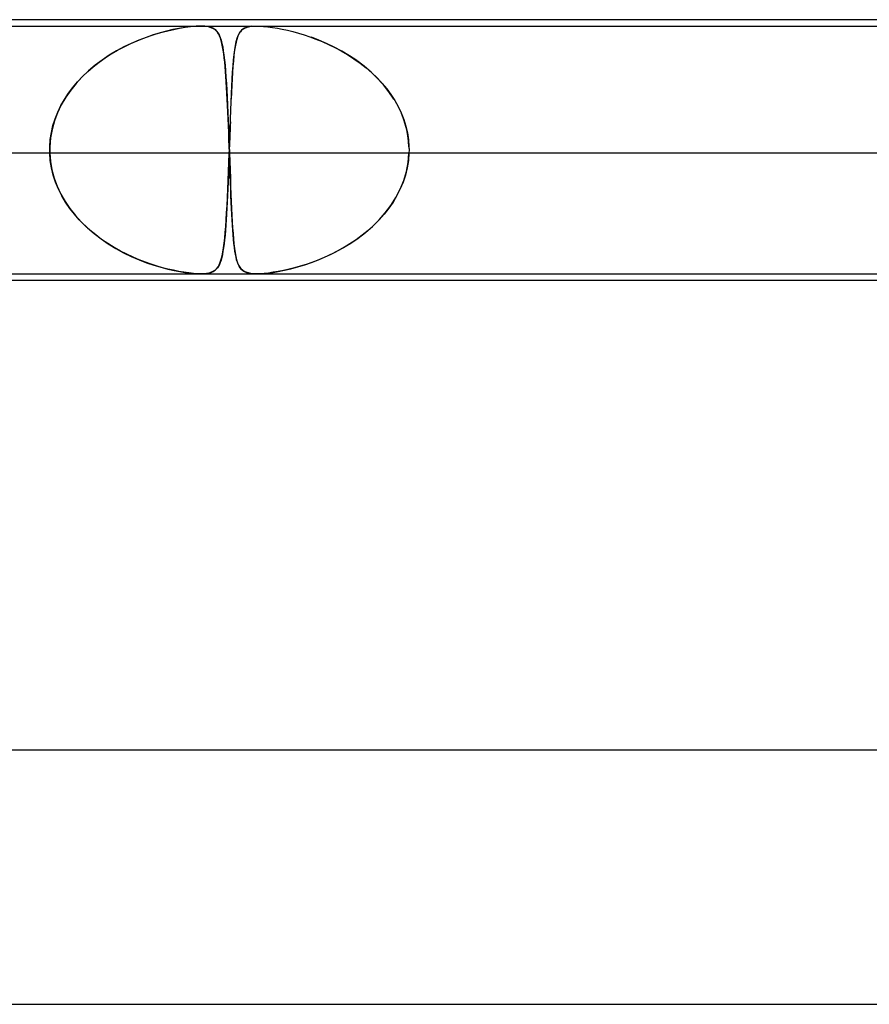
# Model space of a CAD drawing. Header units: millimetres. Extents: x -485 to 485, y -2 to 310.
# Tile 35 of 82: x -99 to -85, y 294 to 310. Entities that reach past the tile are written whole.
import ezdxf

# ---------------------------------------------------------------- set-up
doc = ezdxf.new("R2010")
doc.units = ezdxf.units.MM
doc.layers.add('HIDDEN', color=7, linetype='Continuous')
doc.layers.add('THICK', color=7, linetype='Continuous')

msp = doc.modelspace()

# ---------------------------------------------------------------- linework, layer by layer
at = {"layer": 'HIDDEN'}
for p, q in [((-107.376, 309.9), (-81.624, 309.9)), ((-96.417, 309.826), (-96.324, 309.847)), ((-96.242, 309.863), (-96.338, 309.844)), ((-96.324, 309.847), (-96.232, 309.865)), ((-96.147, 309.879), (-96.242, 309.863)), ((-96.232, 309.865), (-96.143, 309.88)), ((-96.057, 309.891), (-96.147, 309.879)), ((-96.143, 309.88), (-96.058, 309.891)), ((-96.058, 309.891), (-95.978, 309.897)), ((-95.973, 309.898), (-96.057, 309.891)), ((-95.978, 309.897), (-95.904, 309.9)), ((-95.898, 309.9), (-95.973, 309.898)), ((-95.904, 309.9), (-95.838, 309.898)), ((-95.835, 309.897), (-95.898, 309.9)), ((-95.838, 309.898), (-95.784, 309.891)), ((-95.784, 309.891), (-95.835, 309.897)), ((-95.741, 309.88), (-95.784, 309.891)), ((-95.784, 309.891), (-95.74, 309.879)), ((-95.707, 309.865), (-95.741, 309.88)), ((-95.74, 309.879), (-95.704, 309.863)), ((-95.678, 309.847), (-95.707, 309.865)), ((-95.704, 309.863), (-95.674, 309.844)), ((-95.654, 309.826), (-95.678, 309.847)), ((-95.267, 309.821), (-95.24, 309.847)), ((-95.235, 309.851), (-95.256, 309.833)), ((-95.24, 309.847), (-95.207, 309.867)), ((-95.21, 309.866), (-95.235, 309.851)), ((-95.18, 309.879), (-95.21, 309.866)), ((-95.207, 309.867), (-95.169, 309.882)), ((-95.144, 309.889), (-95.18, 309.879)), ((-95.169, 309.882), (-95.127, 309.892)), ((-95.102, 309.896), (-95.144, 309.889)), ((-95.127, 309.892), (-95.082, 309.898)), ((-95.082, 309.898), (-95.032, 309.9)), ((-95.032, 309.9), (-94.974, 309.899)), ((-94.974, 309.899), (-94.91, 309.895)), ((-94.91, 309.895), (-94.841, 309.888)), ((-94.841, 309.888), (-94.768, 309.879)), ((-94.768, 309.879), (-94.693, 309.866)), ((-94.693, 309.866), (-94.616, 309.852)), ((-94.616, 309.852), (-94.535, 309.834)), ((-96.898, 309.668), (-96.796, 309.709)), ((-96.759, 309.722), (-96.874, 309.678)), ((-96.796, 309.709), (-96.697, 309.744)), ((-96.647, 309.761), (-96.759, 309.722)), ((-96.697, 309.744), (-96.601, 309.775)), ((-96.539, 309.794), (-96.647, 309.761)), ((-96.601, 309.775), (-96.508, 309.802)), ((-96.436, 309.821), (-96.539, 309.794)), ((-96.508, 309.802), (-96.417, 309.826)), ((-96.338, 309.844), (-96.436, 309.821)), ((-95.674, 309.844), (-95.65, 309.821)), ((-95.635, 309.802), (-95.654, 309.826)), ((-95.65, 309.821), (-95.629, 309.794)), ((-95.618, 309.775), (-95.635, 309.802)), ((-95.629, 309.794), (-95.61, 309.761)), ((-95.603, 309.744), (-95.618, 309.775)), ((-95.61, 309.761), (-95.594, 309.722)), ((-95.589, 309.709), (-95.603, 309.744)), ((-95.594, 309.722), (-95.579, 309.678)), ((-95.576, 309.668), (-95.589, 309.709)), ((-95.341, 309.655), (-95.327, 309.707)), ((-95.321, 309.724), (-95.333, 309.686)), ((-95.327, 309.707), (-95.31, 309.752)), ((-95.308, 309.757), (-95.321, 309.724)), ((-95.31, 309.752), (-95.29, 309.789)), ((-95.293, 309.786), (-95.308, 309.757)), ((-95.276, 309.811), (-95.293, 309.786)), ((-95.29, 309.789), (-95.267, 309.821)), ((-95.256, 309.833), (-95.276, 309.811)), ((-94.535, 309.834), (-94.451, 309.813)), ((-94.451, 309.813), (-94.363, 309.789)), ((-94.363, 309.789), (-94.273, 309.762)), ((-94.273, 309.762), (-94.18, 309.731)), ((-94.18, 309.731), (-94.085, 309.696)), ((-94.04, 309.678), (-94.157, 309.723)), ((-94.085, 309.696), (-93.987, 309.656)), ((-97.109, 309.571), (-97.226, 309.508)), ((-97.207, 309.519), (-97.105, 309.573)), ((-96.992, 309.627), (-97.109, 309.571)), ((-97.105, 309.573), (-97.001, 309.623)), ((-97.001, 309.623), (-96.898, 309.668)), ((-96.874, 309.678), (-96.992, 309.627)), ((-95.579, 309.678), (-95.566, 309.627)), ((-95.565, 309.623), (-95.576, 309.668)), ((-95.566, 309.627), (-95.554, 309.571)), ((-95.555, 309.573), (-95.565, 309.623)), ((-95.545, 309.519), (-95.555, 309.573)), ((-95.554, 309.571), (-95.544, 309.508)), ((-95.363, 309.544), (-95.371, 309.487)), ((-95.365, 309.527), (-95.354, 309.595)), ((-95.354, 309.597), (-95.363, 309.544)), ((-95.354, 309.595), (-95.341, 309.655)), ((-95.344, 309.644), (-95.354, 309.597)), ((-95.333, 309.686), (-95.344, 309.644)), ((-93.921, 309.627), (-94.04, 309.678)), ((-93.987, 309.656), (-93.888, 309.612)), ((-93.8, 309.569), (-93.921, 309.627)), ((-93.888, 309.612), (-93.788, 309.563)), ((-93.679, 309.504), (-93.8, 309.569)), ((-93.788, 309.563), (-93.687, 309.509)), ((-97.499, 309.33), (-97.404, 309.397)), ((-97.341, 309.439), (-97.453, 309.364)), ((-97.404, 309.397), (-97.307, 309.46)), ((-97.226, 309.508), (-97.341, 309.439)), ((-97.307, 309.46), (-97.207, 309.519)), ((-95.537, 309.46), (-95.545, 309.519)), ((-95.544, 309.508), (-95.534, 309.439)), ((-95.529, 309.397), (-95.537, 309.46)), ((-95.534, 309.439), (-95.525, 309.364)), ((-95.522, 309.33), (-95.529, 309.397)), ((-95.378, 309.424), (-95.385, 309.355)), ((-95.384, 309.366), (-95.375, 309.45)), ((-95.371, 309.487), (-95.378, 309.424)), ((-95.375, 309.45), (-95.365, 309.527)), ((-93.687, 309.509), (-93.587, 309.45)), ((-93.559, 309.432), (-93.679, 309.504)), ((-93.587, 309.45), (-93.488, 309.385)), ((-93.443, 309.355), (-93.559, 309.432)), ((-93.488, 309.385), (-93.39, 309.315)), ((-97.678, 309.184), (-97.59, 309.259)), ((-97.561, 309.282), (-97.666, 309.194)), ((-97.59, 309.259), (-97.499, 309.33)), ((-97.453, 309.364), (-97.561, 309.282)), ((-95.525, 309.364), (-95.517, 309.282)), ((-95.515, 309.259), (-95.522, 309.33)), ((-95.517, 309.282), (-95.51, 309.194)), ((-95.509, 309.184), (-95.515, 309.259)), ((-95.392, 309.263), (-95.399, 309.169)), ((-95.398, 309.175), (-95.391, 309.274)), ((-95.385, 309.351), (-95.392, 309.263)), ((-95.391, 309.274), (-95.384, 309.366)), ((-93.326, 309.266), (-93.438, 309.351)), ((-93.39, 309.315), (-93.295, 309.241)), ((-93.219, 309.175), (-93.326, 309.266)), ((-93.295, 309.241), (-93.206, 309.163)), ((-97.766, 309.1), (-97.859, 308.998)), ((-97.84, 309.021), (-97.761, 309.104)), ((-97.666, 309.194), (-97.766, 309.1)), ((-97.761, 309.104), (-97.678, 309.184)), ((-95.51, 309.194), (-95.502, 309.1)), ((-95.503, 309.104), (-95.509, 309.184)), ((-95.497, 309.021), (-95.503, 309.104)), ((-95.502, 309.1), (-95.496, 308.998)), ((-95.405, 309.071), (-95.41, 308.969)), ((-95.405, 309.069), (-95.398, 309.175)), ((-95.399, 309.169), (-95.405, 309.071)), ((-93.118, 309.078), (-93.219, 309.175)), ((-93.206, 309.163), (-93.122, 309.082)), ((-93.122, 309.082), (-93.044, 308.997)), ((-93.024, 308.974), (-93.118, 309.078)), ((-97.982, 308.842), (-97.914, 308.933)), ((-97.859, 308.998), (-97.946, 308.891)), ((-97.914, 308.933), (-97.84, 309.021)), ((-95.492, 308.933), (-95.497, 309.021)), ((-95.496, 308.998), (-95.489, 308.891)), ((-95.487, 308.842), (-95.492, 308.933)), ((-95.416, 308.835), (-95.411, 308.956)), ((-95.41, 308.969), (-95.415, 308.861)), ((-95.411, 308.956), (-95.405, 309.069)), ((-93.044, 308.997), (-92.971, 308.91)), ((-92.937, 308.865), (-93.024, 308.974)), ((-98.024, 308.778), (-98.094, 308.66)), ((-98.044, 308.746), (-97.982, 308.842)), ((-97.946, 308.891), (-98.024, 308.778)), ((-95.489, 308.891), (-95.483, 308.778)), ((-95.482, 308.746), (-95.487, 308.842)), ((-95.483, 308.778), (-95.477, 308.66)), ((-95.422, 308.708), (-95.416, 308.835)), ((-95.415, 308.861), (-95.42, 308.75)), ((-92.971, 308.91), (-92.905, 308.82)), ((-92.86, 308.75), (-92.937, 308.865)), ((-92.905, 308.82), (-92.845, 308.727)), ((-98.094, 308.66), (-98.154, 308.535)), ((-98.149, 308.545), (-98.1, 308.648)), ((-98.1, 308.648), (-98.044, 308.746)), ((-95.477, 308.648), (-95.482, 308.746)), ((-95.477, 308.66), (-95.472, 308.535)), ((-95.472, 308.545), (-95.477, 308.648)), ((-95.427, 308.575), (-95.422, 308.708)), ((-92.845, 308.727), (-92.792, 308.631)), ((-92.792, 308.631), (-92.745, 308.532)), ((-98.154, 308.535), (-98.203, 308.406)), ((-98.191, 308.44), (-98.149, 308.545)), ((-95.468, 308.44), (-95.472, 308.545)), ((-95.472, 308.535), (-95.466, 308.406)), ((-95.432, 308.436), (-95.427, 308.575)), ((-92.745, 308.532), (-92.705, 308.43)), ((-92.708, 308.439), (-92.741, 308.524)), ((-98.25, 308.223), (-98.225, 308.332)), ((-98.203, 308.406), (-98.24, 308.273)), ((-98.225, 308.332), (-98.191, 308.44)), ((-95.463, 308.332), (-95.468, 308.44)), ((-95.466, 308.406), (-95.461, 308.273)), ((-95.459, 308.223), (-95.463, 308.332)), ((-95.436, 308.328), (-95.438, 308.264)), ((-95.437, 308.293), (-95.432, 308.436)), ((-95.433, 308.391), (-95.436, 308.328)), ((-92.68, 308.353), (-92.708, 308.439)), ((-92.705, 308.43), (-92.672, 308.326)), ((-92.657, 308.266), (-92.68, 308.353)), ((-92.672, 308.326), (-92.647, 308.219)), ((-98.267, 308.112), (-98.25, 308.223)), ((-98.24, 308.273), (-98.264, 308.138)), ((-95.461, 308.273), (-95.456, 308.138)), ((-95.455, 308.112), (-95.459, 308.223)), ((-95.447, 308), (-95.442, 308.148)), ((-95.442, 308.148), (-95.437, 308.293)), ((-95.44, 308.199), (-95.442, 308.133)), ((-95.438, 308.264), (-95.44, 308.199)), ((-92.64, 308.178), (-92.657, 308.266)), ((-92.647, 308.219), (-92.63, 308.11)), ((-92.628, 308.089), (-92.64, 308.178)), ((-98.264, 308.138), (-98.276, 308)), ((-98.276, 308), (-98.267, 308.112)), ((-98.276, 308), (-98.276, 307.983)), ((-98.276, 307.983), (-98.276, 308)), ((-95.456, 308.138), (-95.451, 308)), ((-95.451, 308), (-95.455, 308.112)), ((-95.45, 307.983), (-95.451, 308)), ((-95.451, 308), (-95.45, 307.983)), ((-95.448, 307.983), (-95.447, 308)), ((-95.445, 308.066), (-95.447, 308)), ((-95.442, 308.133), (-95.445, 308.066)), ((-92.63, 308.11), (-92.622, 308)), ((-92.622, 308), (-92.628, 308.089)), ((-92.622, 308), (-92.622, 307.983)), ((-98.276, 307.9), (-114.544, 307.9)), ((-95.447, 307.9), (-111.716, 307.9)), ((-98.276, 307.983), (-98.277, 307.967)), ((-98.277, 307.967), (-98.276, 307.983)), ((-98.277, 307.967), (-98.277, 307.95)), ((-98.277, 307.95), (-98.277, 307.967)), ((-98.277, 307.95), (-98.277, 307.933)), ((-98.277, 307.933), (-98.277, 307.95)), ((-98.277, 307.933), (-98.276, 307.917)), ((-98.276, 307.917), (-98.277, 307.933)), ((-98.276, 307.917), (-98.276, 307.9)), ((-98.276, 307.9), (-98.276, 307.917)), ((-98.276, 307.9), (-98.265, 307.766)), ((-98.267, 307.783), (-98.276, 307.9)), ((-95.456, 307.753), (-95.451, 307.9)), ((-95.451, 307.9), (-95.455, 307.784)), ((-95.451, 307.9), (-95.45, 307.917)), ((-79.181, 307.9), (-95.451, 307.9)), ((-95.45, 307.967), (-95.45, 307.983)), ((-95.45, 307.983), (-95.45, 307.967)), ((-95.449, 307.95), (-95.45, 307.967)), ((-95.45, 307.967), (-95.449, 307.95)), ((-95.45, 307.917), (-95.449, 307.933)), ((-95.449, 307.95), (-95.448, 307.967)), ((-95.449, 307.933), (-95.449, 307.95)), ((-95.449, 307.933), (-95.449, 307.95)), ((-95.449, 307.95), (-95.449, 307.933)), ((-95.448, 307.917), (-95.449, 307.933)), ((-95.449, 307.933), (-95.448, 307.917)), ((-95.448, 307.967), (-95.448, 307.983)), ((-95.447, 307.9), (-95.448, 307.917)), ((-95.448, 307.917), (-95.447, 307.9)), ((-95.443, 307.783), (-95.447, 307.9)), ((-95.447, 307.9), (-95.443, 307.766)), ((-92.635, 307.753), (-92.622, 307.9)), ((-92.622, 307.9), (-92.631, 307.784)), ((-92.622, 307.983), (-92.621, 307.967)), ((-92.621, 307.933), (-92.622, 307.917)), ((-92.622, 307.917), (-92.622, 307.9)), ((-76.353, 307.9), (-92.622, 307.9)), ((-92.621, 307.967), (-92.621, 307.95)), ((-92.621, 307.95), (-92.621, 307.933)), ((-98.248, 307.668), (-98.267, 307.783)), ((-98.265, 307.766), (-98.241, 307.635)), ((-95.461, 307.608), (-95.456, 307.753)), ((-95.455, 307.784), (-95.459, 307.669)), ((-95.439, 307.668), (-95.443, 307.783)), ((-95.443, 307.766), (-95.438, 307.635)), ((-92.663, 307.608), (-92.635, 307.753)), ((-92.631, 307.784), (-92.649, 307.669)), ((-98.221, 307.553), (-98.248, 307.668)), ((-98.241, 307.635), (-98.206, 307.505)), ((-98.184, 307.441), (-98.221, 307.553)), ((-95.463, 307.555), (-95.468, 307.444)), ((-95.467, 307.468), (-95.461, 307.608)), ((-95.459, 307.669), (-95.463, 307.555)), ((-95.435, 307.553), (-95.439, 307.668)), ((-95.438, 307.635), (-95.433, 307.505)), ((-95.431, 307.441), (-95.435, 307.553)), ((-92.677, 307.555), (-92.714, 307.444)), ((-92.705, 307.468), (-92.663, 307.608)), ((-92.649, 307.669), (-92.677, 307.555)), ((-98.206, 307.505), (-98.159, 307.379)), ((-98.139, 307.333), (-98.184, 307.441)), ((-98.159, 307.379), (-98.102, 307.256)), ((-95.473, 307.331), (-95.467, 307.468)), ((-95.468, 307.444), (-95.472, 307.336)), ((-95.433, 307.505), (-95.429, 307.379)), ((-95.427, 307.333), (-95.431, 307.441)), ((-95.429, 307.379), (-95.424, 307.256)), ((-92.761, 307.331), (-92.705, 307.468)), ((-92.714, 307.444), (-92.759, 307.336)), ((-98.087, 307.228), (-98.139, 307.333)), ((-98.102, 307.256), (-98.034, 307.138)), ((-98.027, 307.127), (-98.087, 307.228)), ((-95.477, 307.231), (-95.482, 307.129)), ((-95.479, 307.201), (-95.473, 307.331)), ((-95.472, 307.336), (-95.477, 307.231)), ((-95.423, 307.228), (-95.427, 307.333)), ((-95.424, 307.256), (-95.419, 307.138)), ((-95.419, 307.127), (-95.423, 307.228)), ((-92.812, 307.231), (-92.872, 307.129)), ((-92.829, 307.201), (-92.761, 307.331)), ((-92.759, 307.336), (-92.812, 307.231)), ((-98.034, 307.138), (-97.958, 307.026)), ((-97.961, 307.03), (-98.027, 307.127)), ((-95.492, 306.959), (-95.485, 307.076)), ((-95.482, 307.129), (-95.487, 307.032)), ((-95.485, 307.076), (-95.479, 307.201)), ((-95.419, 307.138), (-95.414, 307.026)), ((-95.414, 307.03), (-95.419, 307.127)), ((-92.996, 306.959), (-92.907, 307.076)), ((-92.872, 307.129), (-92.939, 307.032)), ((-92.907, 307.076), (-92.829, 307.201)), ((-97.889, 306.937), (-97.961, 307.03)), ((-97.958, 307.026), (-97.873, 306.919)), ((-97.812, 306.849), (-97.889, 306.937)), ((-97.873, 306.919), (-97.781, 306.817)), ((-95.498, 306.848), (-95.492, 306.959)), ((-95.493, 306.938), (-95.498, 306.849)), ((-95.487, 307.032), (-95.493, 306.938)), ((-95.41, 306.937), (-95.414, 307.03)), ((-95.414, 307.026), (-95.409, 306.919)), ((-95.405, 306.849), (-95.41, 306.937)), ((-95.409, 306.919), (-95.403, 306.817)), ((-93.093, 306.848), (-92.996, 306.959)), ((-93.013, 306.938), (-93.092, 306.849)), ((-92.939, 307.032), (-93.013, 306.938)), ((-97.73, 306.765), (-97.812, 306.849)), ((-97.781, 306.817), (-97.683, 306.722)), ((-97.643, 306.686), (-97.73, 306.765)), ((-95.504, 306.764), (-95.511, 306.684)), ((-95.506, 306.745), (-95.498, 306.848)), ((-95.498, 306.849), (-95.504, 306.764)), ((-95.4, 306.765), (-95.405, 306.849)), ((-95.403, 306.817), (-95.398, 306.722)), ((-95.395, 306.686), (-95.4, 306.765)), ((-93.176, 306.764), (-93.265, 306.684)), ((-93.197, 306.745), (-93.093, 306.848)), ((-93.092, 306.849), (-93.176, 306.764)), ((-97.683, 306.722), (-97.578, 306.632)), ((-97.553, 306.612), (-97.643, 306.686)), ((-97.578, 306.632), (-97.469, 306.548)), ((-97.459, 306.541), (-97.553, 306.612)), ((-95.517, 306.609), (-95.524, 306.537)), ((-95.522, 306.56), (-95.514, 306.649)), ((-95.511, 306.684), (-95.517, 306.609)), ((-95.514, 306.649), (-95.506, 306.745)), ((-95.398, 306.722), (-95.391, 306.632)), ((-95.39, 306.612), (-95.395, 306.686)), ((-95.391, 306.632), (-95.384, 306.548)), ((-95.384, 306.541), (-95.39, 306.612)), ((-93.358, 306.609), (-93.454, 306.537)), ((-93.422, 306.56), (-93.307, 306.649)), ((-93.265, 306.684), (-93.358, 306.609)), ((-93.307, 306.649), (-93.197, 306.745)), ((-97.469, 306.548), (-97.354, 306.47)), ((-97.362, 306.475), (-97.459, 306.541)), ((-97.263, 306.414), (-97.362, 306.475)), ((-97.354, 306.47), (-97.236, 306.398)), ((-95.54, 306.406), (-95.531, 306.48)), ((-95.532, 306.471), (-95.54, 306.41)), ((-95.524, 306.537), (-95.532, 306.471)), ((-95.531, 306.48), (-95.522, 306.56)), ((-95.384, 306.548), (-95.377, 306.47)), ((-95.377, 306.475), (-95.384, 306.541)), ((-95.37, 306.414), (-95.377, 306.475)), ((-95.377, 306.47), (-95.368, 306.398)), ((-93.66, 306.406), (-93.539, 306.48)), ((-93.553, 306.471), (-93.653, 306.41)), ((-93.454, 306.537), (-93.553, 306.471)), ((-93.539, 306.48), (-93.422, 306.56)), ((-97.163, 306.358), (-97.263, 306.414)), ((-97.236, 306.398), (-97.115, 306.332)), ((-97.063, 306.307), (-97.163, 306.358)), ((-97.115, 306.332), (-96.992, 306.273)), ((-96.964, 306.26), (-97.063, 306.307)), ((-95.576, 306.228), (-95.563, 306.281)), ((-95.558, 306.304), (-95.568, 306.258)), ((-95.563, 306.281), (-95.551, 306.34)), ((-95.549, 306.355), (-95.558, 306.304)), ((-95.551, 306.34), (-95.54, 306.406)), ((-95.54, 306.41), (-95.549, 306.355)), ((-95.362, 306.358), (-95.37, 306.414)), ((-95.368, 306.398), (-95.358, 306.332)), ((-95.353, 306.307), (-95.362, 306.358)), ((-95.358, 306.332), (-95.347, 306.273)), ((-95.344, 306.26), (-95.353, 306.307)), ((-94.023, 306.228), (-93.902, 306.281)), ((-93.854, 306.304), (-93.954, 306.258)), ((-93.902, 306.281), (-93.781, 306.34)), ((-93.753, 306.355), (-93.854, 306.304)), ((-93.781, 306.34), (-93.66, 306.406)), ((-93.653, 306.41), (-93.753, 306.355)), ((-96.992, 306.273), (-96.871, 306.221)), ((-96.866, 306.219), (-96.964, 306.26)), ((-96.871, 306.221), (-96.752, 306.175)), ((-96.77, 306.182), (-96.866, 306.219)), ((-96.677, 306.149), (-96.77, 306.182)), ((-96.752, 306.175), (-96.636, 306.136)), ((-96.586, 306.121), (-96.677, 306.149)), ((-96.636, 306.136), (-96.525, 306.103)), ((-95.627, 306.108), (-95.608, 306.142)), ((-95.605, 306.148), (-95.62, 306.119)), ((-95.608, 306.142), (-95.591, 306.182)), ((-95.592, 306.18), (-95.605, 306.148)), ((-95.58, 306.217), (-95.592, 306.18)), ((-95.591, 306.182), (-95.576, 306.228)), ((-95.568, 306.258), (-95.58, 306.217)), ((-95.347, 306.273), (-95.334, 306.221)), ((-95.334, 306.219), (-95.344, 306.26)), ((-95.334, 306.221), (-95.32, 306.175)), ((-95.322, 306.182), (-95.334, 306.219)), ((-95.309, 306.149), (-95.322, 306.182)), ((-95.32, 306.175), (-95.303, 306.136)), ((-95.295, 306.121), (-95.309, 306.149)), ((-95.303, 306.136), (-95.284, 306.103)), ((-94.371, 306.108), (-94.259, 306.142)), ((-94.242, 306.148), (-94.333, 306.119)), ((-94.259, 306.142), (-94.142, 306.182)), ((-94.148, 306.18), (-94.242, 306.148)), ((-94.052, 306.217), (-94.148, 306.18)), ((-94.142, 306.182), (-94.023, 306.228)), ((-93.954, 306.258), (-94.052, 306.217)), ((-96.5, 306.096), (-96.586, 306.121)), ((-96.525, 306.103), (-96.418, 306.075)), ((-96.415, 306.074), (-96.5, 306.096)), ((-96.418, 306.075), (-96.318, 306.052)), ((-96.33, 306.055), (-96.415, 306.074)), ((-96.246, 306.038), (-96.33, 306.055)), ((-96.318, 306.052), (-96.227, 306.034)), ((-96.163, 306.023), (-96.246, 306.038)), ((-96.227, 306.034), (-96.149, 306.021)), ((-96.085, 306.013), (-96.163, 306.023)), ((-96.149, 306.021), (-96.083, 306.012)), ((-96.015, 306.005), (-96.085, 306.013)), ((-96.083, 306.012), (-96.028, 306.006)), ((-96.028, 306.006), (-95.981, 306.003)), ((-95.954, 306.001), (-96.015, 306.005)), ((-95.981, 306.003), (-95.939, 306.001)), ((-95.9, 306), (-95.954, 306.001)), ((-95.939, 306.001), (-95.9, 306)), ((-95.9, 306), (-95.863, 306.001)), ((-95.852, 306.001), (-95.9, 306)), ((-95.863, 306.001), (-95.83, 306.003)), ((-95.808, 306.005), (-95.852, 306.001)), ((-95.83, 306.003), (-95.798, 306.007)), ((-95.769, 306.012), (-95.808, 306.005)), ((-95.798, 306.007), (-95.766, 306.013)), ((-95.734, 306.023), (-95.769, 306.012)), ((-95.766, 306.013), (-95.734, 306.022)), ((-95.734, 306.022), (-95.703, 306.036)), ((-95.703, 306.036), (-95.734, 306.023)), ((-95.703, 306.036), (-95.674, 306.055)), ((-95.677, 306.053), (-95.703, 306.036)), ((-95.655, 306.072), (-95.677, 306.053)), ((-95.674, 306.055), (-95.649, 306.079)), ((-95.636, 306.094), (-95.655, 306.072)), ((-95.649, 306.079), (-95.627, 306.108)), ((-95.62, 306.119), (-95.636, 306.094)), ((-95.28, 306.096), (-95.295, 306.121)), ((-95.284, 306.103), (-95.262, 306.075)), ((-95.262, 306.074), (-95.28, 306.096)), ((-95.262, 306.075), (-95.237, 306.052)), ((-95.241, 306.055), (-95.262, 306.074)), ((-95.215, 306.038), (-95.241, 306.055)), ((-95.237, 306.052), (-95.209, 306.034)), ((-95.185, 306.023), (-95.215, 306.038)), ((-95.209, 306.034), (-95.179, 306.021)), ((-95.149, 306.013), (-95.185, 306.023)), ((-95.179, 306.021), (-95.148, 306.012)), ((-95.109, 306.005), (-95.149, 306.013)), ((-95.148, 306.012), (-95.117, 306.006)), ((-95.117, 306.006), (-95.086, 306.003)), ((-95.065, 306.001), (-95.109, 306.005)), ((-95.086, 306.003), (-95.053, 306.001)), ((-95.017, 306), (-95.065, 306.001)), ((-95.053, 306.001), (-95.017, 306)), ((-94.963, 306.001), (-95.017, 306)), ((-95.017, 306), (-94.977, 306.001)), ((-94.977, 306.001), (-94.934, 306.003)), ((-94.903, 306.005), (-94.963, 306.001)), ((-94.934, 306.003), (-94.886, 306.007)), ((-94.834, 306.012), (-94.903, 306.005)), ((-94.886, 306.007), (-94.829, 306.013)), ((-94.758, 306.023), (-94.834, 306.012)), ((-94.829, 306.013), (-94.76, 306.022)), ((-94.76, 306.022), (-94.678, 306.036)), ((-94.678, 306.036), (-94.758, 306.023)), ((-94.678, 306.036), (-94.582, 306.055)), ((-94.594, 306.053), (-94.678, 306.036)), ((-94.508, 306.072), (-94.594, 306.053)), ((-94.582, 306.055), (-94.48, 306.079)), ((-94.421, 306.094), (-94.508, 306.072)), ((-94.48, 306.079), (-94.371, 306.108)), ((-94.333, 306.119), (-94.421, 306.094))]:
    msp.add_line(p, q, dxfattribs=at)
at = {"layer": 'THICK'}
for p, q in [((268, 310), (-268, 310)), ((-188.085, 306), (-2, 306)), ((-187.395, 305.9), (-38.184, 305.9)), ((275.5, 298.5), (-275.5, 298.5)), ((-193.566, 294.5), (-1.751, 294.5))]:
    msp.add_line(p, q, dxfattribs=at)

doc.saveas('drawing.dxf')
